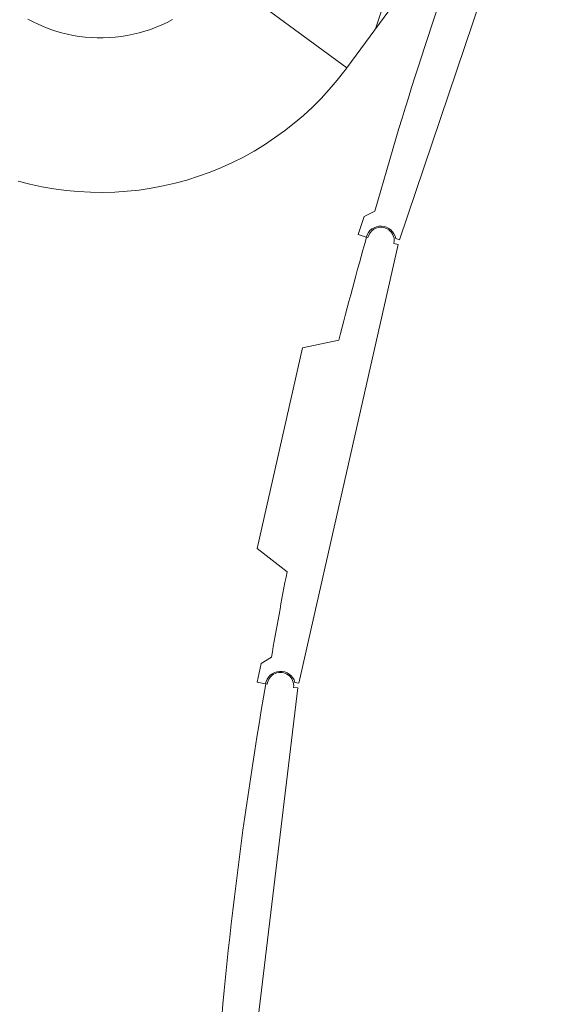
# Model space of a CAD drawing. Header units: metres. Extents: x 135583 to 135939, y 457896 to 458258.
# Tile 124 of 256: x 135672 to 135675, y 458097 to 458102. Entities that reach past the tile are written whole.
import ezdxf

# ---------------------------------------------------------------- set-up
doc = ezdxf.new("R2010")
doc.units = ezdxf.units.M
doc.linetypes.add('Hidden', pattern=[4, 2, -2])
doc.layers.add('NIEUWE INSTALLATIE', color=250, linetype='Continuous', lineweight=0)

msp = doc.modelspace()

# ---------------------------------------------------------------- linework, layer by layer
at = {"layer": 'NIEUWE INSTALLATIE'}
for p, q in [((135674.1118, 458100.9463), (135674.8693, 458103.1877)), ((135673.835, 458101.8509), (135674.6342, 458102.9387)), ((135673.5074, 458102.0915), (135673.1849, 458102.3285)), ((135673.835, 458101.8509), (135673.5074, 458102.0915)), ((135673.9836, 458101.0978), (135673.9266, 458101.0696)), ((135673.9266, 458101.0696), (135673.8946, 458100.9748)), ((135673.8946, 458100.9748), (135673.9372, 458100.9604)), ((135673.9467, 458100.9584), (135673.9393, 458100.96)), ((135674.1051, 458100.9225), (135674.0832, 458100.9274)), ((135674.0929, 458100.9527), (135674.1118, 458100.9463)), ((135673.5822, 458098.615), (135674.1051, 458100.9225)), ((135673.7939, 458100.4193), (135673.6023, 458100.3778)), ((135673.6023, 458100.3778), (135673.3633, 458099.3232)), ((135673.3633, 458099.3232), (135673.5209, 458099.2011)), ((135673.439, 458098.7525), (135673.3852, 458098.7186)), ((135673.3852, 458098.7186), (135673.3631, 458098.621)), ((135673.3631, 458098.621), (135673.407, 458098.6111)), ((135673.4166, 458098.61), (135673.4092, 458098.6109)), ((135673.5627, 458098.6194), (135673.5822, 458098.615)), ((135673.295, 458096.2416), (135673.578, 458098.5906)), ((135673.578, 458098.5906), (135673.5556, 458098.5933))]:
    msp.add_line(p, q, dxfattribs=at)
at = {"layer": 'NIEUWE INSTALLATIE', "flags": 128}
for points in [[(135672.9189, 458102.1045), (135672.8907, 458102.0899), (135672.8619, 458102.0765), (135672.8326, 458102.0642), (135672.8029, 458102.0531), (135672.7728, 458102.0432), (135672.7422, 458102.0345), (135672.7114, 458102.0271), (135672.6802, 458102.0208), (135672.6489, 458102.0159), (135672.6174, 458102.0122), (135672.5857, 458102.0097), (135672.554, 458102.0085), (135672.5223, 458102.0086), (135672.4905, 458102.01), (135672.4589, 458102.0126), (135672.4274, 458102.0165), (135672.3961, 458102.0216), (135672.365, 458102.028), (135672.3342, 458102.0357), (135672.3037, 458102.0445), (135672.2736, 458102.0546), (135672.2439, 458102.0659), (135672.2147, 458102.0783), (135672.186, 458102.0919), (135672.1579, 458102.1066)], [(135672.1063, 458101.2554), (135672.1685, 458101.2393), (135672.2313, 458101.2256), (135672.2946, 458101.2145), (135672.3582, 458101.206), (135672.4222, 458101.2), (135672.4864, 458101.1965), (135672.5506, 458101.1956), (135672.6148, 458101.1973), (135672.679, 458101.2016), (135672.7428, 458101.2084), (135672.8064, 458101.2178), (135672.8695, 458101.2297), (135672.9322, 458101.2441), (135672.9941, 458101.261), (135673.0554, 458101.2804), (135673.1158, 458101.3022), (135673.1754, 458101.3264), (135673.2339, 458101.353), (135673.2912, 458101.3819), (135673.3474, 458101.4131), (135673.4023, 458101.4465), (135673.4558, 458101.482), (135673.5079, 458101.5197), (135673.5584, 458101.5594), (135673.6073, 458101.6011), (135673.6545, 458101.6447), (135673.6998, 458101.6902), (135673.7434, 458101.7374), (135673.785, 458101.7864), (135673.8246, 458101.837), (135673.8349, 458101.8509)]]:
    msp.add_lwpolyline(points, dxfattribs=at)
at = {"layer": 'NIEUWE INSTALLATIE', "linetype": 'Hidden'}
msp.add_arc((135696.4601, 458094.643), 23.665, 158.97834, 161.7315, dxfattribs=at)
msp.add_arc((135696.4601, 458094.643), 23.665, 158.97834, 161.7315, dxfattribs=at)
at = {"layer": 'NIEUWE INSTALLATIE'}
for centre, radius, start, end in [((135694.5144, 458095.3546), 21.3189, 159.51537, 164.37183), ((135674.0149, 458100.9429), 0.07, 347.2304, 167.2304), ((135694.4515, 458095.1508), 21.3189, 164.18733, 165.69225), ((135694.4515, 458095.1508), 21.3189, 169.04796, 170.27347), ((135673.4861, 458098.6017), 0.07, 353.132, 173.132), ((135694.4099, 458094.9416), 21.3189, 170.08897, 176.17511)]:
    msp.add_arc(centre, radius, start, end, dxfattribs=at)
for centre, major_axis in [((135674.0141, 458100.9386), (0.0625, 0.05)), ((135673.4858, 458098.5973), (0.057, 0.0561))]:
    msp.add_ellipse(centre, major_axis=major_axis, ratio=1, start_param=5.785696, end_param=8.473804, dxfattribs=at)

doc.saveas('drawing.dxf')
